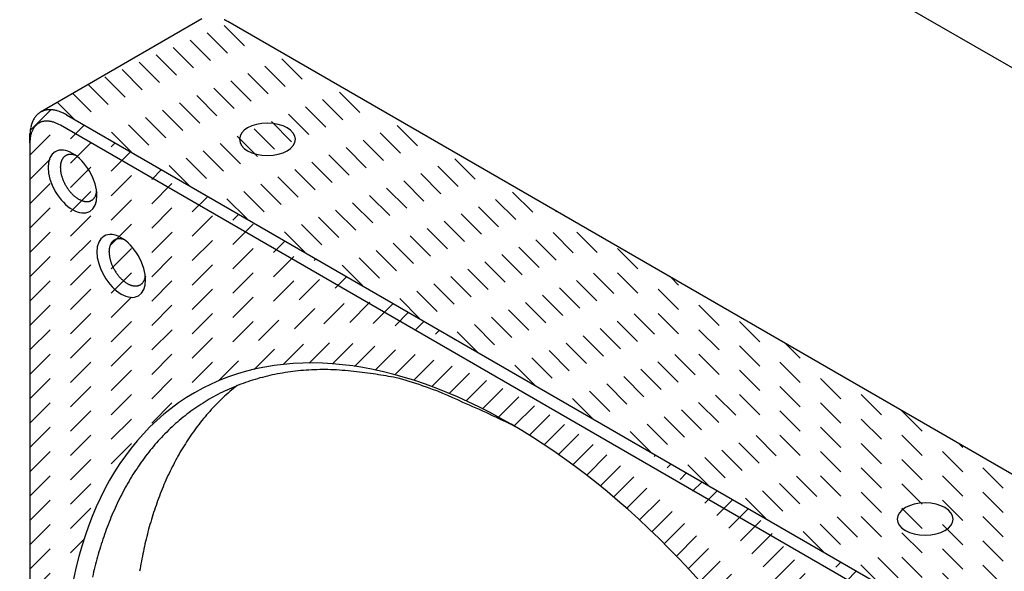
# Model space of a CAD drawing. Header units: millimetres. Extents: x 43 to 2527, y 45 to 1953.
# Tile 6 of 26: x 226 to 277, y 132 to 161. Entities that reach past the tile are written whole.
import ezdxf

# ---------------------------------------------------------------- set-up
doc = ezdxf.new("R2010")
doc.units = ezdxf.units.MM
doc.linetypes.add('HIDDEN', pattern=[4.5, 1.5, -1.5, 1.5])
doc.layers.add('1', color=7, linetype='Continuous')

msp = doc.modelspace()

# ---------------------------------------------------------------- linework, layer by layer
at = {"layer": '1', "color": 2, "linetype": 'Continuous'}
for p, q in [((302.144, 144.17), (255.05, 171.36)), ((235.309, 160.875), (226.876, 156.006)), ((236.659, 160.741), (236.613, 160.767)), ((283.752, 133.552), (236.659, 160.741)), ((228.226, 155.873), (275.32, 128.683)), ((226.317, 154.77), (226.319, 154.874)), ((227.908, 155.322), (227.832, 155.363)), ((275.001, 128.132), (227.908, 155.322)), ((226.317, 154.403), (226.317, 154.77)), ((226.317, 154.403), (226.317, 100.024)), ((227.908, 153.117), (227.909, 153.159)), ((229.806, 151.851), (229.794, 151.787)), ((230.454, 148.708), (230.454, 148.75)), ((232.351, 147.442), (232.34, 147.378)), ((237.141, 141.718), (236.762, 141.405))]:
    msp.add_line(p, q, dxfattribs=at)
at = {"layer": '1', "color": 4, "linetype": 'HIDDEN'}
for p, q in [((255.733, 139.992), (235.018, 160.707)), ((258.744, 138.253), (236.014, 160.984)), ((252.721, 141.73), (234.211, 160.241)), ((249.71, 143.469), (233.404, 159.775)), ((261.756, 136.514), (238.719, 159.552)), ((246.699, 145.208), (232.597, 159.309)), ((243.687, 146.946), (231.79, 158.843)), ((240.676, 148.685), (230.983, 158.378)), ((234.653, 152.162), (229.369, 157.446)), ((237.664, 150.424), (230.176, 157.912)), ((264.767, 134.776), (241.73, 157.813)), ((231.641, 153.901), (228.562, 156.98)), ((228.63, 155.64), (227.756, 156.514)), ((226.334, 155.052), (227.414, 156.132)), ((226.952, 156.045), (226.949, 156.048)), ((267.779, 133.037), (244.741, 156.074)), ((226.317, 153.763), (228.354, 155.799)), ((226.317, 152.49), (229.161, 155.333)), ((226.317, 151.217), (229.967, 154.868)), ((226.317, 149.944), (230.774, 154.402)), ((270.79, 131.298), (247.753, 154.336)), ((226.317, 148.672), (231.581, 153.936)), ((226.317, 147.399), (232.388, 153.47)), ((226.317, 146.126), (233.195, 153.004)), ((226.317, 144.853), (234.002, 152.538)), ((273.802, 129.56), (250.764, 152.597)), ((226.317, 143.58), (234.809, 152.072)), ((226.317, 142.308), (235.616, 151.606)), ((226.317, 141.035), (236.423, 151.141)), ((285.661, 118.973), (253.776, 150.858)), ((226.317, 139.762), (237.23, 150.675)), ((226.317, 138.489), (238.037, 150.209)), ((226.317, 137.217), (238.844, 149.743)), ((226.317, 135.944), (239.65, 149.277)), ((226.317, 134.671), (240.457, 148.811)), ((285.661, 120.246), (256.787, 149.12)), ((226.317, 133.398), (241.264, 148.345)), ((236.148, 141.956), (242.071, 147.879)), ((238.029, 142.565), (242.878, 147.414)), ((285.661, 121.519), (259.799, 147.381)), ((239.557, 142.82), (243.685, 146.948)), ((240.904, 142.893), (244.492, 146.482)), ((242.133, 142.85), (245.299, 146.016)), ((285.661, 122.792), (262.81, 145.642)), ((243.278, 142.723), (246.106, 145.55)), ((244.359, 142.53), (246.913, 145.084)), ((245.386, 142.285), (247.72, 144.618)), ((246.37, 141.996), (248.527, 144.152)), ((247.316, 141.669), (249.333, 143.687)), ((285.661, 124.064), (265.822, 143.904)), ((248.23, 141.31), (250.14, 143.221)), ((249.114, 140.922), (250.947, 142.755)), ((249.973, 140.507), (251.754, 142.289)), ((285.661, 125.337), (268.833, 142.165)), ((250.808, 140.069), (252.561, 141.823)), ((251.621, 139.61), (253.368, 141.357)), ((252.414, 139.13), (254.175, 140.891)), ((253.188, 138.631), (254.982, 140.425)), ((253.944, 138.115), (255.789, 139.96)), ((285.661, 126.61), (271.845, 140.426)), ((254.685, 137.583), (256.596, 139.494)), ((255.409, 137.034), (257.403, 139.028)), ((256.119, 136.471), (258.21, 138.562)), ((285.661, 127.883), (274.856, 138.688)), ((256.814, 135.893), (259.016, 138.096)), ((257.495, 135.302), (259.823, 137.63)), ((258.164, 134.698), (260.63, 137.164)), ((258.819, 134.08), (261.437, 136.698)), ((259.462, 133.451), (262.244, 136.233)), ((226.317, 132.125), (229.973, 135.782)), ((260.093, 132.809), (263.051, 135.767)), ((260.713, 132.155), (263.858, 135.301)), ((261.32, 131.49), (264.665, 134.835)), ((261.916, 130.814), (265.472, 134.369)), ((262.502, 130.126), (266.279, 133.903)), ((226.317, 130.853), (229.143, 133.678)), ((263.076, 129.427), (267.086, 133.437)), ((263.639, 128.718), (267.893, 132.971)), ((264.191, 127.997), (268.699, 132.506)), ((264.733, 127.266), (269.506, 132.04))]:
    msp.add_line(p, q, dxfattribs=at)
at = {"layer": '1', "color": 2, "linetype": 'Continuous'}
for centre, radius, start, end in [((235.479, 158.704), 2.354, 63.7066, 64.9579), ((235.455, 158.658), 2.406, 62.4451, 63.6738), ((235.456, 158.663), 2.401, 61.1905, 62.4253), ((227.387, 155.155), 0.994, 130.9385, 135.9688), ((227.356, 155.189), 0.949, 125.6201, 130.847), ((227.335, 155.211), 0.918, 119.9858, 125.3616), ((227.331, 155.221), 0.908, 114.6037, 120.0422), ((227.333, 155.213), 0.916, 109.0848, 114.4981), ((227.339, 155.199), 0.931, 103.8358, 109.212), ((227.345, 155.176), 0.954, 98.5331, 103.8492), ((227.364, 155.107), 1.025, 94.0111, 99.0141), ((227.376, 154.984), 1.149, 89.6443, 94.1607), ((227.372, 154.974), 1.16, 84.8101, 89.4392), ((227.378, 155.016), 1.117, 79.9299, 84.9457), ((227.366, 154.684), 1.446, 78.0601, 81.7555), ((227.028, 152.995), 3.169, 76.8447, 78.393), ((227.342, 154.704), 1.435, 69.0423, 73.5209), ((227.335, 154.636), 1.502, 62.9969, 69.7159), ((226.261, 152.083), 4.269, 62.5967, 65.7255), ((228.071, 154.85), 1.748, 162.7189, 165.9322), ((227.928, 154.885), 1.602, 158.9411, 162.3884), ((227.803, 154.928), 1.469, 155.0494, 158.7422), ((227.681, 154.974), 1.339, 150.68, 154.6559), ((227.584, 155.024), 1.23, 146.2185, 150.4702), ((227.499, 155.071), 1.134, 141.2917, 145.8241), ((227.437, 155.117), 1.057, 136.3294, 141.1208), ((227.166, 154.773), 0.763, 125.5028, 130.9161), ((227.161, 154.778), 0.756, 119.9504, 125.3888), ((227.166, 154.77), 0.765, 114.642, 120.0177), ((227.173, 154.746), 0.791, 109.1548, 114.3817), ((227.184, 154.71), 0.829, 104.0313, 109.0615), ((227.192, 154.658), 0.881, 98.8744, 103.6658), ((227.199, 154.594), 0.945, 94.1777, 98.7099), ((227.198, 154.513), 1.025, 89.529, 93.7806), ((227.193, 154.422), 1.116, 85.3406, 89.3164), ((227.176, 154.315), 1.224, 81.2613, 84.954), ((227.154, 154.206), 1.335, 77.6138, 81.0609), ((227.12, 154.089), 1.457, 74.0617, 77.2749), ((227.076, 153.953), 1.6, 70.9165, 73.8882), ((227.005, 153.782), 1.784, 67.8664, 70.5681), ((226.968, 153.702), 1.873, 65.1285, 67.7288), ((226.959, 153.691), 1.887, 62.4303, 65.0318), ((228.582, 154.778), 2.264, 174.9699, 177.5715), ((228.565, 154.776), 2.248, 172.2709, 174.8712), ((228.459, 154.785), 2.141, 169.4269, 172.1287), ((228.239, 154.815), 1.92, 166.1162, 169.088), ((228.893, 154.069), 2.641, 161.6067, 163.155), ((227.533, 154.529), 1.205, 158.2423, 161.9377), ((227.289, 154.658), 0.931, 155.051, 160.0668), ((227.322, 154.645), 0.966, 150.5648, 155.194), ((227.313, 154.646), 0.957, 145.8357, 150.3521), ((227.229, 154.706), 0.855, 140.9811, 145.9842), ((227.187, 154.749), 0.795, 136.1508, 141.4669), ((227.173, 154.762), 0.776, 130.7881, 136.1643), ((229.871, 154.242), 3.558, 174.275, 177.404), ((227.581, 154.531), 1.252, 170.282, 177.0011), ((227.529, 154.555), 1.196, 166.4788, 170.9575), ((228.93, 153.13), 1.022, 168.9373, 171.289), ((228.857, 153.143), 0.947, 166.2936, 168.8177), ((228.792, 153.155), 0.881, 163.3519, 166.0462), ((228.734, 153.17), 0.822, 160.3328, 163.2017), ((228.672, 153.188), 0.757, 156.9569, 160.0416), ((228.621, 153.207), 0.703, 153.502, 156.7943), ((228.572, 153.227), 0.65, 149.6482, 153.1741), ((228.534, 153.248), 0.606, 145.7281, 149.4752), ((228.498, 153.268), 0.565, 141.4042, 145.3913), ((228.471, 153.288), 0.532, 137.0469, 141.2548), ((228.447, 153.306), 0.502, 132.2748, 136.7118), ((228.433, 153.32), 0.482, 127.591, 132.1974), ((228.423, 153.33), 0.469, 122.5985, 127.3398), ((228.417, 153.339), 0.458, 117.62, 122.5028), ((228.411, 153.347), 0.448, 112.3975, 117.4435), ((228.419, 153.333), 0.464, 107.8044, 112.712), ((228.431, 153.295), 0.504, 103.2287, 107.7934), ((228.423, 153.312), 0.485, 97.8355, 102.7386), ((228.418, 153.352), 0.445, 92.2312, 97.8356), ((228.444, 153.22), 0.579, 90.2465, 94.3664), ((228.456, 152.359), 1.439, 89.0355, 90.5607), ((228.43, 153.254), 0.547, 79.3455, 84.7053), ((228.434, 153.232), 0.567, 71.9023, 80.1781), ((228.185, 152.148), 1.679, 71.5884, 75.3229), ((230.814, 153.256), 2.909, 182.7433, 185.409), ((229.037, 153.121), 1.129, 175.9067, 178.0446), ((229.066, 153.118), 1.158, 173.8012, 175.8875), ((229.033, 153.12), 1.125, 171.5465, 173.6899), ((229.217, 153.066), 1.302, 183.6952, 188.415), ((229.518, 153.114), 1.607, 188.521, 191.2106), ((231.521, 153.657), 3.68, 193.4564, 194.4564), ((229.916, 153.24), 2.022, 194.352, 196.4043), ((229.722, 153.157), 1.812, 195.63, 198.1165), ((230.012, 153.257), 2.119, 198.2315, 200.3931), ((230.2, 153.336), 2.323, 200.6101, 202.6159), ((230.151, 153.317), 2.27, 202.6508, 204.7638), ((230.159, 153.316), 2.277, 204.6583, 206.8123), ((230.197, 153.338), 2.321, 206.8672, 209.0124), ((230.212, 153.344), 2.337, 208.9727, 211.1248), ((230.186, 153.33), 2.307, 211.1536, 213.3473), ((230.154, 153.305), 2.267, 213.2729, 215.5081), ((230.109, 153.274), 2.212, 215.5222, 217.8029), ((230.051, 153.225), 2.137, 217.717, 220.0568), ((229.984, 153.168), 2.049, 220.0541, 222.4588), ((229.908, 153.094), 1.942, 222.3422, 224.8309), ((228.87, 151.991), 0.946, 343.7574, 347.532), ((229.832, 153.017), 1.835, 224.8094, 227.3796), ((229.751, 152.923), 1.711, 227.25, 229.9294), ((229.676, 152.833), 1.593, 229.889, 232.6684), ((229.601, 152.727), 1.464, 232.5051, 235.4198), ((229.537, 152.632), 1.349, 235.3756, 238.407), ((229.476, 152.525), 1.225, 238.2106, 241.4017), ((229.426, 152.432), 1.12, 241.3442, 244.666), ((229.383, 152.332), 1.012, 244.4517, 247.949), ((229.351, 152.25), 0.924, 247.8966, 251.5221), ((229.325, 152.163), 0.832, 251.3078, 255.1207), ((229.307, 152.091), 0.758, 255.0446, 258.9972), ((229.297, 152.026), 0.693, 258.8011, 262.8941), ((229.292, 151.987), 0.654, 262.927, 267.0275), ((229.29, 151.912), 0.579, 266.8273, 271.2184), ((229.293, 151.858), 0.524, 271.0291, 275.6334), ((229.296, 151.838), 0.504, 275.4561, 280.1541), ((229.304, 151.803), 0.469, 279.9959, 285.0939), ((229.311, 151.788), 0.452, 284.6859, 290.0454), ((229.315, 151.78), 0.443, 289.9754, 295.5215), ((229.315, 151.783), 0.446, 295.3202, 300.9373), ((229.312, 151.787), 0.451, 300.9984, 306.6947), ((229.301, 151.803), 0.47, 306.6098, 312.2304), ((229.282, 151.82), 0.495, 312.49, 318.0141), ((229.252, 151.847), 0.536, 318.0762, 323.3831), ((229.212, 151.872), 0.583, 323.7448, 328.8365), ((229.156, 151.903), 0.647, 329.017, 333.8183), ((229.095, 151.928), 0.713, 334.2128, 338.7879), ((229.007, 151.959), 0.806, 338.9886, 343.2211), ((231.043, 148.86), 0.565, 141.4147, 145.4018), ((231.016, 148.879), 0.532, 137.0369, 141.2448), ((230.992, 148.897), 0.502, 132.2841, 136.7211), ((230.979, 148.911), 0.482, 127.5824, 132.1888), ((230.969, 148.921), 0.469, 122.5985, 127.3398), ((230.962, 148.93), 0.458, 117.62, 122.5028), ((230.956, 148.938), 0.448, 112.403, 117.449), ((230.965, 148.924), 0.464, 107.7999, 112.7076), ((230.977, 148.886), 0.504, 103.2287, 107.7934), ((230.969, 148.903), 0.485, 97.8355, 102.7386), ((230.963, 148.943), 0.445, 92.2312, 97.8356), ((230.99, 148.811), 0.579, 90.2465, 94.3664), ((231.002, 147.95), 1.439, 89.0355, 90.5607), ((230.975, 148.845), 0.547, 79.3455, 84.7053), ((230.98, 148.823), 0.567, 71.9008, 80.1766), ((230.731, 147.738), 1.679, 71.5942, 75.3287), ((231.583, 148.712), 1.129, 175.9189, 178.0568), ((233.36, 148.847), 2.909, 182.7433, 185.409), ((231.612, 148.709), 1.158, 173.789, 175.8753), ((231.579, 148.711), 1.125, 171.5465, 173.6899), ((231.476, 148.721), 1.022, 168.9494, 171.3011), ((231.402, 148.733), 0.947, 166.2815, 168.8056), ((231.337, 148.746), 0.881, 163.3519, 166.0461), ((231.279, 148.761), 0.822, 160.3447, 163.2136), ((231.218, 148.779), 0.757, 156.9569, 160.0416), ((231.167, 148.798), 0.703, 153.4905, 156.7827), ((231.118, 148.818), 0.65, 149.6482, 153.1741), ((231.079, 148.839), 0.606, 145.7281, 149.4752), ((231.763, 148.657), 1.302, 183.6952, 188.415), ((232.064, 148.705), 1.607, 188.5278, 191.2173), ((234.066, 149.248), 3.68, 193.4486, 194.4486), ((232.462, 148.831), 2.022, 194.3589, 196.4111), ((232.267, 148.748), 1.812, 195.63, 198.1165), ((232.557, 148.847), 2.119, 198.2315, 200.3931), ((232.746, 148.927), 2.323, 200.6042, 202.61), ((232.697, 148.908), 2.27, 202.6565, 204.7695), ((232.705, 148.907), 2.277, 204.6583, 206.8123), ((232.743, 148.929), 2.321, 206.862, 209.0072), ((232.757, 148.935), 2.337, 208.9778, 211.1299), ((232.731, 148.921), 2.307, 211.1536, 213.3473), ((232.699, 148.896), 2.267, 213.2729, 215.5081), ((232.654, 148.865), 2.212, 215.5222, 217.8029), ((232.597, 148.816), 2.137, 217.7124, 220.0521), ((232.529, 148.759), 2.049, 220.0587, 222.4633), ((232.454, 148.684), 1.942, 222.3378, 224.8265), ((232.378, 148.608), 1.835, 224.8137, 227.3839), ((232.297, 148.514), 1.711, 227.2457, 229.9251), ((232.222, 148.424), 1.593, 229.8932, 232.6726), ((232.147, 148.318), 1.464, 232.5051, 235.4198), ((231.757, 147.463), 0.583, 323.7586, 328.8503), ((231.702, 147.494), 0.647, 329.0124, 333.8138), ((231.64, 147.519), 0.713, 334.2045, 338.7796), ((231.552, 147.55), 0.806, 338.9886, 343.2211), ((231.416, 147.582), 0.946, 343.7574, 347.532), ((232.082, 148.223), 1.348, 235.3717, 238.403), ((232.021, 148.116), 1.225, 238.2144, 241.4055), ((231.972, 148.022), 1.12, 241.3442, 244.666), ((231.929, 147.923), 1.012, 244.4517, 247.949), ((231.897, 147.841), 0.924, 247.8966, 251.5221), ((231.871, 147.753), 0.832, 251.3051, 255.118), ((231.853, 147.682), 0.758, 255.0468, 258.9994), ((231.843, 147.617), 0.693, 258.7995, 262.8924), ((231.837, 147.578), 0.654, 262.928, 267.0285), ((231.835, 147.503), 0.579, 266.8273, 271.2184), ((231.838, 147.449), 0.524, 271.0291, 275.6334), ((231.842, 147.428), 0.504, 275.4561, 280.1541), ((231.849, 147.394), 0.469, 279.9959, 285.0939), ((231.857, 147.379), 0.452, 284.6859, 290.0454), ((231.86, 147.371), 0.443, 289.9801, 295.5262), ((231.861, 147.374), 0.446, 295.3146, 300.9318), ((231.858, 147.378), 0.45, 301.0049, 306.7011), ((231.847, 147.394), 0.47, 306.6098, 312.2304), ((231.828, 147.411), 0.495, 312.4823, 318.0065), ((231.798, 147.437), 0.536, 318.0762, 323.3831), ((241.707, 129.384), 13.176, 93.5714, 98.3677), ((241.625, 129.421), 13.134, 88.2089, 93.2242), ((241.669, 130.081), 12.474, 82.7564, 88.318), ((241.237, 131.41), 11.093, 103.0891, 108.5998), ((241.492, 130.719), 11.824, 98.2797, 103.5323), ((241.766, 126.073), 16.448, 80.8048, 84.8527), ((238.38, 103.683), 39.092, 79.5766, 81.1492), ((241.448, 126.468), 16.166, 70.5856, 75.6586), ((241.225, 131.489), 11.014, 114.1191, 119.4999), ((241.231, 131.482), 11.022, 108.6869, 114.1326), ((241.37, 125.507), 17.099, 63.7595, 71.4109), ((241.308, 131.427), 11.108, 119.7148, 125.0104), ((244.201, 132.795), 11.379, 133.2944, 135.7718), ((244.242, 132.73), 11.455, 130.7699, 133.2265), ((241.474, 131.202), 11.388, 125.0462, 130.1964), ((244.297, 132.677), 11.53, 135.6876, 138.1385), ((229.195, 94.546), 50.33, 63.4453, 66.9125), ((244.802, 132.216), 12.213, 140.4292, 142.7572), ((244.562, 132.439), 11.886, 138.1375, 140.5217), ((241.887, 130.822), 11.945, 130.5336, 135.4479), ((245.089, 131.998), 12.574, 142.7576, 145.0282), ((242.397, 130.371), 12.625, 135.6124, 140.2824), ((245.392, 131.76), 12.958, 144.9338, 147.1464), ((243.156, 129.861), 13.536, 140.674, 145.0617), ((245.778, 131.508), 13.419, 147.1366, 149.2833), ((246.631, 130.992), 14.416, 151.2586, 153.2766), ((246.165, 131.251), 13.884, 149.1884, 151.2732), ((244.016, 129.324), 14.548, 145.2675, 149.3864), ((247.099, 130.729), 14.953, 153.1828, 155.138), ((247.655, 130.466), 15.568, 155.1209, 157.0084), ((245.157, 128.774), 15.811, 149.7775, 153.6066), ((248.191, 130.211), 16.161, 156.9186, 158.7458), ((248.801, 129.968), 16.818, 158.7294, 160.4939), ((246.377, 128.239), 17.141, 153.8194, 157.3877), ((249.442, 129.712), 17.507, 160.402, 162.1042), ((247.906, 127.731), 18.748, 157.7502, 161.0467), ((250.224, 129.453), 18.331, 162.0861, 163.7184), ((250.796, 129.264), 18.933, 163.6557, 165.2439), ((249.373, 127.299), 20.276, 161.2386, 164.3144), ((251.284, 129.132), 19.439, 165.2317, 166.7868), ((252.398, 128.82), 20.595, 166.6512, 168.1178), ((251.033, 126.951), 21.969, 164.611, 167.4729), ((254.337, 128.402), 22.578, 168.0928, 169.4266), ((253.637, 128.576), 21.859, 169.538, 170.9413)]:
    msp.add_arc(centre, radius, start, end, dxfattribs=at)
for centre, major_axis in [((238.727, 154.587), (1.462, 0)), ((228.545, 152.382), (0.9, -1.559)), ((231.09, 147.973), (0.9, -1.559)), ((251.455, 112.701), (16.538, -28.644)), ((273.092, 134.746), (1.462, 0))]:
    msp.add_ellipse(centre, major_axis=major_axis, ratio=0.57735, start_param=0, end_param=6.283185, dxfattribs=at)

doc.saveas('drawing.dxf')
